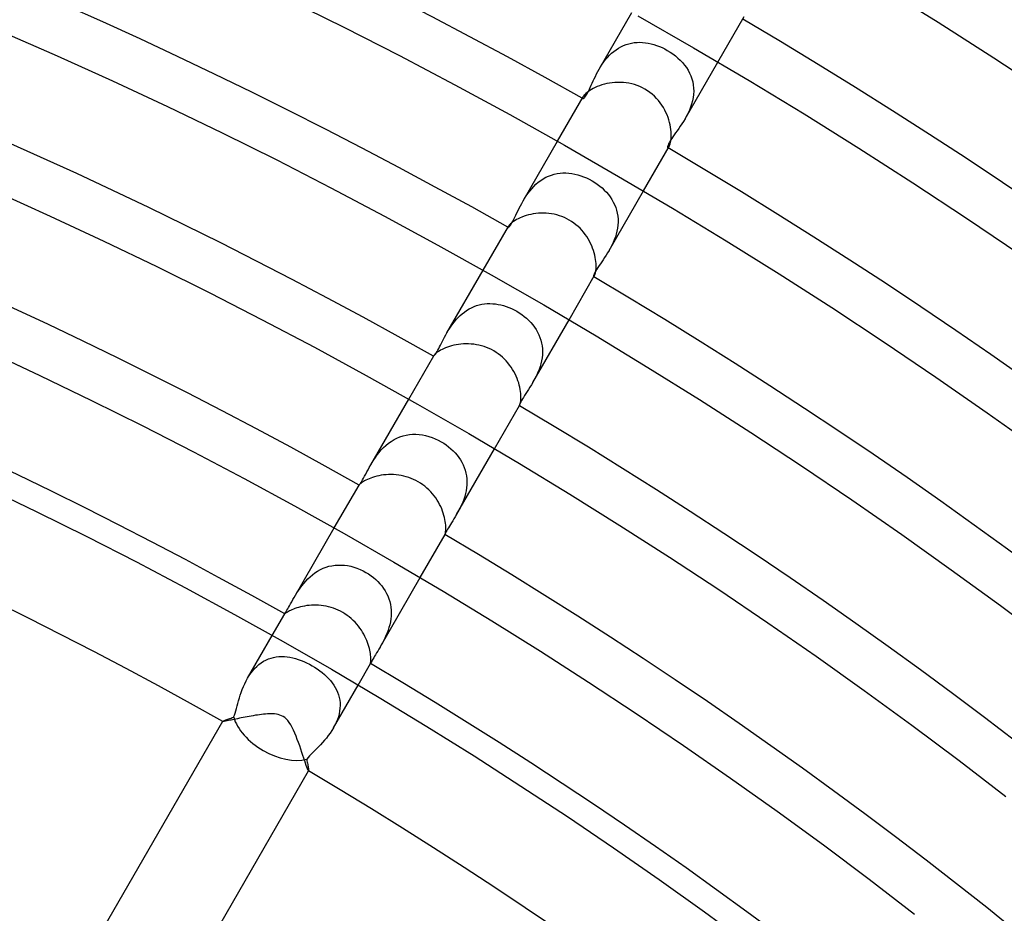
# Model space of a CAD drawing. Header units: millimetres. Extents: x -345 to 345, y -305 to 305.
# Tile 69 of 87: x 81 to 120, y 150 to 186. Entities that reach past the tile are written whole.
import ezdxf

# ---------------------------------------------------------------- set-up
doc = ezdxf.new("R2010")
doc.units = ezdxf.units.MM
doc.layers.add('HIDDEN', color=7, linetype='Continuous')
doc.layers.add('THICK', color=7, linetype='Continuous')

msp = doc.modelspace()

# ---------------------------------------------------------------- linework, layer by layer
at = {"layer": 'HIDDEN'}
for p, q in [((103.943, 184.035), (105.263, 186.321)), ((104.82, 184.937), (104.923, 184.985)), ((104.923, 184.985), (105.028, 185.026)), ((105.028, 185.026), (105.136, 185.059)), ((105.136, 185.059), (105.245, 185.084)), ((105.245, 185.084), (105.356, 185.102)), ((105.356, 185.102), (105.468, 185.112)), ((105.468, 185.112), (105.58, 185.115)), ((105.58, 185.115), (105.693, 185.11)), ((105.693, 185.11), (105.807, 185.099)), ((105.807, 185.099), (105.92, 185.081)), ((105.92, 185.081), (106.033, 185.057)), ((106.033, 185.057), (106.146, 185.027)), ((106.146, 185.027), (106.257, 184.991)), ((106.257, 184.991), (106.368, 184.949)), ((104.277, 184.506), (104.356, 184.592)), ((104.356, 184.592), (104.441, 184.672)), ((104.441, 184.672), (104.53, 184.748)), ((104.53, 184.748), (104.623, 184.818)), ((104.623, 184.818), (104.72, 184.881)), ((104.72, 184.881), (104.82, 184.937)), ((106.368, 184.949), (106.477, 184.902)), ((106.477, 184.902), (106.584, 184.849)), ((106.584, 184.849), (106.689, 184.791)), ((106.689, 184.791), (106.803, 184.722)), ((106.803, 184.722), (106.913, 184.647)), ((106.913, 184.647), (107.018, 184.567)), ((104.001, 184.132), (104.063, 184.228)), ((104.063, 184.228), (104.13, 184.323)), ((104.13, 184.323), (104.201, 184.416)), ((104.201, 184.416), (104.277, 184.506)), ((107.018, 184.567), (107.118, 184.482)), ((107.118, 184.482), (107.213, 184.392)), ((107.213, 184.392), (107.302, 184.297)), ((107.302, 184.297), (107.384, 184.198)), ((107.384, 184.198), (107.459, 184.095)), ((107.408, 182.036), (108.727, 184.321)), ((103.789, 183.743), (103.837, 183.839)), ((103.837, 183.839), (103.888, 183.937)), ((103.888, 183.937), (103.943, 184.035)), ((103.943, 184.035), (104.001, 184.132)), ((107.459, 184.095), (107.526, 183.988)), ((107.526, 183.988), (107.586, 183.877)), ((107.586, 183.877), (107.637, 183.762)), ((103.622, 183.381), (103.661, 183.467)), ((103.661, 183.467), (103.701, 183.556)), ((103.701, 183.556), (103.744, 183.649)), ((103.744, 183.649), (103.789, 183.743)), ((107.637, 183.762), (107.679, 183.644)), ((107.679, 183.644), (107.712, 183.522)), ((107.712, 183.522), (107.735, 183.397)), ((107.735, 183.397), (107.748, 183.271)), ((103.422, 182.982), (103.451, 183.031)), ((103.451, 183.031), (103.482, 183.088)), ((103.482, 183.088), (103.515, 183.152)), ((103.515, 183.152), (103.549, 183.222)), ((103.549, 183.222), (103.585, 183.299)), ((103.585, 183.299), (103.622, 183.381)), ((107.745, 183.014), (107.729, 182.884)), ((107.752, 183.143), (107.745, 183.014)), ((107.748, 183.271), (107.752, 183.143)), ((103.279, 182.869), (103.278, 182.858)), ((103.278, 182.858), (103.28, 182.85)), ((103.282, 182.883), (103.279, 182.869)), ((103.28, 182.85), (103.285, 182.845)), ((103.289, 182.9), (103.282, 182.883)), ((103.285, 182.845), (103.294, 182.844)), ((103.299, 182.919), (103.289, 182.9)), ((103.294, 182.844), (103.308, 182.849)), ((103.308, 182.849), (103.325, 182.86)), ((103.325, 182.86), (103.345, 182.879)), ((103.345, 182.879), (103.369, 182.905)), ((103.369, 182.905), (103.394, 182.94)), ((103.394, 182.94), (103.422, 182.982)), ((107.67, 182.628), (107.629, 182.503)), ((107.704, 182.755), (107.67, 182.628)), ((107.729, 182.884), (107.704, 182.755)), ((107.527, 182.261), (107.469, 182.146)), ((107.581, 182.38), (107.527, 182.261)), ((107.629, 182.503), (107.581, 182.38)), ((107.278, 181.826), (107.213, 181.728)), ((107.344, 181.928), (107.278, 181.826)), ((107.407, 182.035), (107.344, 181.928)), ((107.469, 182.146), (107.407, 182.035)), ((107.026, 181.464), (106.969, 181.384)), ((107.086, 181.547), (107.026, 181.464)), ((107.149, 181.635), (107.086, 181.547)), ((107.213, 181.728), (107.149, 181.635)), ((100.877, 178.724), (102.263, 181.125)), ((106.735, 181.016), (106.718, 180.975)), ((106.76, 181.064), (106.735, 181.016)), ((106.79, 181.118), (106.76, 181.064)), ((106.827, 181.177), (106.79, 181.118)), ((106.869, 181.241), (106.827, 181.177)), ((106.917, 181.31), (106.869, 181.241)), ((106.969, 181.384), (106.917, 181.31)), ((106.699, 180.913), (106.697, 180.892)), ((106.697, 180.892), (106.7, 180.877)), ((106.706, 180.941), (106.699, 180.913)), ((106.7, 180.877), (106.706, 180.87)), ((106.718, 180.975), (106.706, 180.941)), ((106.706, 180.87), (106.713, 180.868)), ((106.713, 180.868), (106.721, 180.87)), ((106.721, 180.87), (106.73, 180.876)), ((106.73, 180.876), (106.74, 180.887)), ((106.74, 180.887), (106.752, 180.901)), ((106.752, 180.901), (106.763, 180.919)), ((102.131, 179.798), (102.247, 179.823)), ((102.247, 179.823), (102.365, 179.84)), ((102.365, 179.84), (102.484, 179.848)), ((102.484, 179.848), (102.603, 179.849)), ((102.603, 179.849), (102.723, 179.841)), ((102.723, 179.841), (102.842, 179.826)), ((102.842, 179.826), (102.962, 179.804)), ((101.395, 179.392), (101.488, 179.472)), ((101.488, 179.472), (101.586, 179.546)), ((101.586, 179.546), (101.689, 179.612)), ((101.689, 179.612), (101.795, 179.672)), ((101.795, 179.672), (101.905, 179.722)), ((101.905, 179.722), (102.016, 179.764)), ((102.016, 179.764), (102.131, 179.798)), ((102.962, 179.804), (103.081, 179.775)), ((103.081, 179.775), (103.199, 179.739)), ((103.199, 179.739), (103.316, 179.696)), ((103.316, 179.696), (103.431, 179.648)), ((103.431, 179.648), (103.544, 179.593)), ((103.544, 179.593), (103.654, 179.533)), ((103.654, 179.533), (103.761, 179.468)), ((103.761, 179.468), (103.864, 179.397)), ((101.069, 179.023), (101.143, 179.12)), ((101.143, 179.12), (101.222, 179.215)), ((101.222, 179.215), (101.306, 179.306)), ((101.306, 179.306), (101.395, 179.392)), ((103.864, 179.397), (103.964, 179.322)), ((103.964, 179.322), (104.059, 179.242)), ((104.059, 179.242), (104.149, 179.158)), ((104.149, 179.158), (104.234, 179.07)), ((104.234, 179.07), (104.313, 178.977)), ((104.341, 176.725), (105.727, 179.125)), ((100.821, 178.623), (100.877, 178.725)), ((100.877, 178.725), (100.937, 178.825)), ((100.937, 178.825), (101.001, 178.924)), ((101.001, 178.924), (101.069, 179.023)), ((104.313, 178.977), (104.386, 178.881)), ((104.386, 178.881), (104.452, 178.781)), ((104.452, 178.781), (104.512, 178.677)), ((104.512, 178.677), (104.564, 178.57)), ((100.585, 178.15), (100.627, 178.238)), ((100.627, 178.238), (100.671, 178.33)), ((100.671, 178.33), (100.718, 178.425)), ((100.718, 178.425), (100.768, 178.523)), ((100.768, 178.523), (100.821, 178.623)), ((104.564, 178.57), (104.608, 178.46)), ((104.608, 178.46), (104.644, 178.346)), ((104.644, 178.346), (104.673, 178.23)), ((100.408, 177.808), (100.439, 177.862)), ((100.439, 177.862), (100.472, 177.923)), ((100.472, 177.923), (100.507, 177.992)), ((100.507, 177.992), (100.545, 178.068)), ((100.545, 178.068), (100.585, 178.15)), ((104.673, 178.23), (104.692, 178.111)), ((104.692, 178.111), (104.703, 177.992)), ((104.705, 177.871), (104.698, 177.749)), ((104.703, 177.992), (104.705, 177.871)), ((100.271, 177.668), (100.27, 177.662)), ((100.27, 177.662), (100.271, 177.657)), ((100.273, 177.675), (100.271, 177.668)), ((100.271, 177.657), (100.274, 177.655)), ((100.277, 177.684), (100.273, 177.675)), ((100.274, 177.655), (100.281, 177.655)), ((100.283, 177.695), (100.277, 177.684)), ((100.281, 177.655), (100.293, 177.661)), ((100.293, 177.661), (100.309, 177.675)), ((100.309, 177.675), (100.329, 177.696)), ((100.329, 177.696), (100.352, 177.724)), ((100.352, 177.724), (100.378, 177.762)), ((100.378, 177.762), (100.408, 177.808)), ((104.66, 177.505), (104.63, 177.385)), ((104.683, 177.626), (104.66, 177.505)), ((104.698, 177.749), (104.683, 177.626)), ((104.551, 177.152), (104.504, 177.039)), ((104.594, 177.268), (104.551, 177.152)), ((104.63, 177.385), (104.594, 177.268)), ((104.341, 176.724), (104.282, 176.625)), ((104.398, 176.826), (104.341, 176.724)), ((104.452, 176.931), (104.398, 176.826)), ((104.504, 177.039), (104.452, 176.931)), ((104.047, 176.267), (103.992, 176.187)), ((104.104, 176.351), (104.047, 176.267)), ((104.163, 176.439), (104.104, 176.351)), ((104.223, 176.53), (104.163, 176.439)), ((104.282, 176.625), (104.223, 176.53)), ((97.807, 173.406), (99.263, 175.929)), ((103.784, 175.862), (103.758, 175.814)), ((103.815, 175.916), (103.784, 175.862)), ((103.852, 175.976), (103.815, 175.916)), ((103.894, 176.041), (103.852, 175.976)), ((103.941, 176.111), (103.894, 176.041)), ((103.992, 176.187), (103.941, 176.111)), ((103.716, 175.709), (103.712, 175.688)), ((103.712, 175.688), (103.713, 175.674)), ((103.713, 175.674), (103.717, 175.667)), ((103.725, 175.737), (103.716, 175.709)), ((103.717, 175.667), (103.72, 175.666)), ((103.72, 175.666), (103.724, 175.667)), ((103.724, 175.667), (103.729, 175.671)), ((103.739, 175.772), (103.725, 175.737)), ((103.729, 175.671), (103.735, 175.677)), ((103.735, 175.677), (103.74, 175.684)), ((103.758, 175.814), (103.739, 175.772)), ((103.74, 175.684), (103.747, 175.695)), ((98.508, 174.243), (98.6, 174.307)), ((98.6, 174.307), (98.695, 174.365)), ((98.695, 174.365), (98.794, 174.417)), ((98.794, 174.417), (98.896, 174.462)), ((98.896, 174.462), (99, 174.5)), ((99, 174.5), (99.105, 174.531)), ((99.105, 174.531), (99.212, 174.554)), ((99.212, 174.554), (99.32, 174.571)), ((99.32, 174.571), (99.43, 174.58)), ((99.43, 174.58), (99.54, 174.583)), ((99.54, 174.583), (99.65, 174.579)), ((99.65, 174.579), (99.761, 174.568)), ((99.761, 174.568), (99.871, 174.551)), ((99.871, 174.551), (99.981, 174.528)), ((99.981, 174.528), (100.09, 174.499)), ((100.09, 174.499), (100.199, 174.465)), ((100.199, 174.465), (100.306, 174.425)), ((100.306, 174.425), (100.411, 174.379)), ((100.411, 174.379), (100.515, 174.329)), ((100.515, 174.329), (100.617, 174.273)), ((100.617, 174.273), (100.721, 174.209)), ((98.107, 173.851), (98.178, 173.936)), ((98.178, 173.936), (98.254, 174.018)), ((98.254, 174.018), (98.335, 174.098)), ((98.335, 174.098), (98.42, 174.173)), ((98.42, 174.173), (98.508, 174.243)), ((100.721, 174.209), (100.822, 174.141)), ((100.822, 174.141), (100.919, 174.067)), ((100.919, 174.067), (101.012, 173.989)), ((101.012, 173.989), (101.101, 173.906)), ((101.101, 173.906), (101.184, 173.82)), ((101.271, 171.406), (102.727, 173.929)), ((97.807, 173.406), (97.86, 173.496)), ((97.86, 173.496), (97.916, 173.585)), ((97.916, 173.585), (97.976, 173.675)), ((97.976, 173.675), (98.039, 173.764)), ((98.039, 173.764), (98.107, 173.851)), ((101.184, 173.82), (101.262, 173.729)), ((101.262, 173.729), (101.334, 173.634)), ((101.334, 173.634), (101.399, 173.535)), ((101.399, 173.535), (101.458, 173.433)), ((97.624, 173.066), (97.666, 173.148)), ((97.666, 173.148), (97.71, 173.232)), ((97.71, 173.232), (97.757, 173.318)), ((97.757, 173.318), (97.807, 173.406)), ((101.458, 173.433), (101.51, 173.327)), ((101.51, 173.327), (101.555, 173.219)), ((101.555, 173.219), (101.591, 173.107)), ((101.591, 173.107), (101.62, 172.992)), ((97.41, 172.654), (97.442, 172.711)), ((97.442, 172.711), (97.475, 172.773)), ((97.475, 172.773), (97.51, 172.84)), ((97.51, 172.84), (97.546, 172.911)), ((97.546, 172.911), (97.584, 172.987)), ((97.584, 172.987), (97.624, 173.066)), ((101.62, 172.992), (101.641, 172.875)), ((101.641, 172.875), (101.653, 172.757)), ((101.653, 172.757), (101.657, 172.638)), ((97.266, 172.467), (97.265, 172.465)), ((97.265, 172.465), (97.266, 172.463)), ((97.267, 172.47), (97.266, 172.467)), ((97.266, 172.463), (97.266, 172.462)), ((97.266, 172.462), (97.272, 172.463)), ((97.268, 172.473), (97.267, 172.47)), ((97.27, 172.477), (97.268, 172.473)), ((97.272, 172.463), (97.281, 172.47)), ((97.281, 172.47), (97.294, 172.483)), ((97.294, 172.483), (97.31, 172.502)), ((97.31, 172.502), (97.331, 172.529)), ((97.331, 172.529), (97.354, 172.563)), ((97.354, 172.563), (97.381, 172.604)), ((97.381, 172.604), (97.41, 172.654)), ((101.64, 172.396), (101.62, 172.276)), ((101.652, 172.517), (101.64, 172.396)), ((101.657, 172.638), (101.652, 172.517)), ((101.52, 171.927), (101.476, 171.816)), ((101.56, 172.042), (101.52, 171.927)), ((101.593, 172.158), (101.56, 172.042)), ((101.62, 172.276), (101.593, 172.158)), ((101.325, 171.503), (101.271, 171.406)), ((101.378, 171.603), (101.325, 171.503)), ((101.429, 171.708), (101.378, 171.603)), ((101.476, 171.816), (101.429, 171.708)), ((101.095, 171.12), (101.038, 171.034)), ((101.153, 171.212), (101.095, 171.12)), ((101.212, 171.307), (101.153, 171.212)), ((101.271, 171.406), (101.212, 171.307)), ((94.731, 168.079), (96.263, 170.732)), ((100.847, 170.736), (100.812, 170.677)), ((100.888, 170.801), (100.847, 170.736)), ((100.934, 170.873), (100.888, 170.801)), ((100.984, 170.951), (100.934, 170.873)), ((101.038, 171.034), (100.984, 170.951)), ((100.724, 170.487), (100.722, 170.472)), ((100.722, 170.472), (100.724, 170.466)), ((100.731, 170.509), (100.724, 170.487)), ((100.724, 170.466), (100.725, 170.466)), ((100.725, 170.466), (100.726, 170.467)), ((100.726, 170.467), (100.728, 170.468)), ((100.728, 170.468), (100.73, 170.47)), ((100.73, 170.47), (100.732, 170.473)), ((100.742, 170.54), (100.731, 170.509)), ((100.732, 170.473), (100.734, 170.477)), ((100.76, 170.578), (100.742, 170.54)), ((100.783, 170.624), (100.76, 170.578)), ((100.812, 170.677), (100.783, 170.624)), ((95.671, 169.098), (95.788, 169.158)), ((95.788, 169.158), (95.909, 169.208)), ((95.909, 169.208), (96.034, 169.25)), ((96.034, 169.25), (96.161, 169.281)), ((96.161, 169.281), (96.29, 169.302)), ((96.29, 169.302), (96.421, 169.313)), ((96.421, 169.313), (96.552, 169.314)), ((96.552, 169.314), (96.683, 169.306)), ((96.683, 169.306), (96.815, 169.289)), ((96.815, 169.289), (96.947, 169.263)), ((96.947, 169.263), (97.077, 169.228)), ((97.077, 169.228), (97.205, 169.186)), ((97.205, 169.186), (97.332, 169.135)), ((97.332, 169.135), (97.457, 169.077)), ((95.159, 168.683), (95.25, 168.777)), ((95.25, 168.777), (95.346, 168.867)), ((95.346, 168.867), (95.449, 168.952)), ((95.449, 168.952), (95.558, 169.029)), ((95.558, 169.029), (95.671, 169.098)), ((97.457, 169.077), (97.579, 169.011)), ((97.579, 169.011), (97.68, 168.949)), ((97.68, 168.949), (97.779, 168.882)), ((97.779, 168.882), (97.874, 168.81)), ((97.874, 168.81), (97.965, 168.733)), ((97.965, 168.733), (98.052, 168.652)), ((98.195, 166.079), (99.727, 168.732)), ((94.853, 168.279), (94.921, 168.381)), ((94.921, 168.381), (94.994, 168.483)), ((94.994, 168.483), (95.074, 168.584)), ((95.074, 168.584), (95.159, 168.683)), ((98.052, 168.652), (98.134, 168.567)), ((98.134, 168.567), (98.211, 168.477)), ((98.211, 168.477), (98.282, 168.383)), ((98.282, 168.383), (98.347, 168.286)), ((94.624, 167.886), (94.676, 167.981)), ((94.676, 167.981), (94.731, 168.079)), ((94.731, 168.079), (94.79, 168.178)), ((94.79, 168.178), (94.853, 168.279)), ((98.347, 168.286), (98.405, 168.185)), ((98.405, 168.185), (98.457, 168.08)), ((98.457, 168.08), (98.502, 167.972)), ((98.502, 167.972), (98.539, 167.861)), ((94.407, 167.483), (94.445, 167.551)), ((94.445, 167.551), (94.486, 167.626)), ((94.486, 167.626), (94.529, 167.707)), ((94.529, 167.707), (94.575, 167.794)), ((94.575, 167.794), (94.624, 167.886)), ((98.539, 167.861), (98.568, 167.748)), ((98.568, 167.748), (98.589, 167.632)), ((98.589, 167.632), (98.603, 167.515)), ((98.603, 167.515), (98.608, 167.395)), ((94.263, 167.268), (94.267, 167.271)), ((94.263, 167.269), (94.263, 167.269)), ((94.263, 167.269), (94.263, 167.268)), ((94.263, 167.268), (94.263, 167.268)), ((94.263, 167.268), (94.263, 167.268)), ((94.263, 167.268), (94.263, 167.268)), ((94.263, 167.268), (94.263, 167.268)), ((94.267, 167.271), (94.278, 167.284)), ((94.278, 167.284), (94.295, 167.305)), ((94.295, 167.305), (94.317, 167.335)), ((94.317, 167.335), (94.343, 167.375)), ((94.343, 167.375), (94.373, 167.424)), ((94.373, 167.424), (94.407, 167.483)), ((98.594, 167.156), (98.576, 167.038)), ((98.605, 167.276), (98.594, 167.156)), ((98.608, 167.395), (98.605, 167.276)), ((98.52, 166.803), (98.483, 166.689)), ((98.551, 166.92), (98.52, 166.803)), ((98.576, 167.038), (98.551, 166.92)), ((98.349, 166.367), (98.298, 166.267)), ((98.397, 166.471), (98.349, 166.367)), ((98.442, 166.579), (98.397, 166.471)), ((98.483, 166.689), (98.442, 166.579)), ((98.141, 165.987), (98.089, 165.901)), ((98.195, 166.078), (98.141, 165.987)), ((98.247, 166.17), (98.195, 166.078)), ((98.298, 166.267), (98.247, 166.17)), ((91.646, 162.736), (93.263, 165.536)), ((97.865, 165.542), (97.832, 165.486)), ((97.903, 165.603), (97.865, 165.542)), ((97.944, 165.67), (97.903, 165.603)), ((97.989, 165.742), (97.944, 165.67)), ((98.038, 165.819), (97.989, 165.742)), ((98.089, 165.901), (98.038, 165.819)), ((97.73, 165.282), (97.727, 165.272)), ((97.727, 165.272), (97.727, 165.268)), ((97.727, 165.268), (97.727, 165.269)), ((97.727, 165.269), (97.727, 165.269)), ((97.727, 165.268), (97.727, 165.268)), ((97.727, 165.268), (97.727, 165.268)), ((97.727, 165.268), (97.727, 165.268)), ((97.727, 165.268), (97.727, 165.268)), ((97.737, 165.3), (97.73, 165.282)), ((97.747, 165.323), (97.737, 165.3)), ((97.761, 165.354), (97.747, 165.323)), ((97.78, 165.391), (97.761, 165.354)), ((97.803, 165.435), (97.78, 165.391)), ((97.832, 165.486), (97.803, 165.435)), ((92.814, 163.911), (92.93, 163.955)), ((92.93, 163.955), (93.049, 163.991)), ((93.049, 163.991), (93.17, 164.017)), ((93.17, 164.017), (93.293, 164.035)), ((93.293, 164.035), (93.417, 164.044)), ((93.417, 164.044), (93.543, 164.044)), ((93.543, 164.044), (93.67, 164.035)), ((93.67, 164.035), (93.797, 164.018)), ((93.797, 164.018), (93.925, 163.992)), ((93.925, 163.992), (94.053, 163.958)), ((94.053, 163.958), (94.179, 163.916)), ((92.197, 163.486), (92.288, 163.573)), ((92.288, 163.573), (92.384, 163.654)), ((92.384, 163.654), (92.484, 163.729)), ((92.484, 163.729), (92.59, 163.797)), ((92.59, 163.797), (92.701, 163.859)), ((92.701, 163.859), (92.814, 163.911)), ((94.179, 163.916), (94.302, 163.867)), ((94.302, 163.867), (94.423, 163.81)), ((94.423, 163.81), (94.539, 163.747)), ((94.539, 163.747), (94.644, 163.683)), ((94.644, 163.683), (94.745, 163.614)), ((94.745, 163.614), (94.841, 163.54)), ((91.884, 163.112), (91.954, 163.207)), ((91.954, 163.207), (92.029, 163.302)), ((92.029, 163.302), (92.11, 163.395)), ((92.11, 163.395), (92.197, 163.486)), ((94.841, 163.54), (94.933, 163.462)), ((94.933, 163.462), (95.02, 163.378)), ((95.02, 163.378), (95.102, 163.291)), ((95.102, 163.291), (95.178, 163.199)), ((95.11, 160.736), (96.727, 163.536)), ((95.178, 163.199), (95.248, 163.103)), ((91.647, 162.738), (91.701, 162.829)), ((91.701, 162.829), (91.758, 162.922)), ((91.758, 162.922), (91.819, 163.017)), ((91.819, 163.017), (91.884, 163.112)), ((95.248, 163.103), (95.312, 163.004)), ((95.312, 163.004), (95.369, 162.901)), ((95.369, 162.901), (95.419, 162.795)), ((95.419, 162.795), (95.462, 162.685)), ((91.422, 162.333), (91.461, 162.403)), ((91.461, 162.403), (91.503, 162.479)), ((91.503, 162.479), (91.548, 162.561)), ((91.548, 162.561), (91.596, 162.648)), ((91.596, 162.648), (91.647, 162.738)), ((95.462, 162.685), (95.497, 162.573)), ((95.497, 162.573), (95.524, 162.458)), ((95.524, 162.458), (95.543, 162.342)), ((91.263, 162.071), (91.265, 162.076)), ((91.263, 162.072), (91.264, 162.073)), ((91.263, 162.071), (91.263, 162.072)), ((91.263, 162.072), (91.263, 162.072)), ((91.263, 162.071), (91.263, 162.071)), ((91.264, 162.074), (91.265, 162.076)), ((91.264, 162.073), (91.264, 162.074)), ((91.265, 162.076), (91.272, 162.087)), ((91.272, 162.087), (91.286, 162.107)), ((91.286, 162.107), (91.305, 162.136)), ((91.305, 162.136), (91.328, 162.173)), ((91.328, 162.173), (91.355, 162.218)), ((91.355, 162.218), (91.387, 162.272)), ((91.387, 162.272), (91.422, 162.333)), ((95.553, 161.987), (95.541, 161.869)), ((95.543, 162.342), (95.554, 162.225)), ((95.558, 162.107), (95.553, 161.987)), ((95.554, 162.225), (95.558, 162.107)), ((95.497, 161.636), (95.467, 161.523)), ((95.523, 161.752), (95.497, 161.636)), ((95.541, 161.869), (95.523, 161.752)), ((89.768, 159.483), (90.763, 161.205)), ((95.348, 161.201), (95.303, 161.1)), ((95.391, 161.304), (95.348, 161.201)), ((95.431, 161.412), (95.391, 161.304)), ((95.467, 161.523), (95.431, 161.412)), ((95.16, 160.823), (95.111, 160.738)), ((95.208, 160.912), (95.16, 160.823)), ((95.256, 161.004), (95.208, 160.912)), ((95.303, 161.1), (95.256, 161.004)), ((94.927, 160.429), (94.888, 160.364)), ((94.97, 160.5), (94.927, 160.429)), ((95.015, 160.575), (94.97, 160.5)), ((95.063, 160.654), (95.015, 160.575)), ((95.111, 160.738), (95.063, 160.654)), ((90.137, 159.956), (90.225, 160.033)), ((90.225, 160.033), (90.317, 160.101)), ((90.317, 160.101), (90.412, 160.161)), ((90.412, 160.161), (90.51, 160.213)), ((90.51, 160.213), (90.611, 160.257)), ((90.611, 160.257), (90.714, 160.293)), ((90.714, 160.293), (90.819, 160.32)), ((90.819, 160.32), (90.926, 160.339)), ((90.926, 160.339), (91.034, 160.351)), ((91.034, 160.351), (91.143, 160.355)), ((91.143, 160.355), (91.253, 160.352)), ((91.253, 160.352), (91.364, 160.342)), ((91.364, 160.342), (91.475, 160.325)), ((91.475, 160.325), (91.587, 160.301)), ((91.587, 160.301), (91.699, 160.272)), ((91.699, 160.272), (91.812, 160.237)), ((91.812, 160.237), (91.924, 160.196)), ((91.924, 160.196), (92.036, 160.15)), ((92.036, 160.15), (92.148, 160.099)), ((92.148, 160.099), (92.258, 160.043)), ((92.258, 160.043), (92.366, 159.983)), ((92.366, 159.983), (92.472, 159.919)), ((94.727, 160.072), (94.726, 160.072)), ((94.726, 160.072), (94.726, 160.072)), ((94.727, 160.072), (94.729, 160.076)), ((94.728, 160.073), (94.727, 160.072)), ((94.727, 160.072), (94.727, 160.072)), ((94.729, 160.075), (94.728, 160.074)), ((94.728, 160.074), (94.728, 160.073)), ((94.735, 160.087), (94.729, 160.075)), ((94.744, 160.105), (94.735, 160.087)), ((94.757, 160.131), (94.744, 160.105)), ((94.775, 160.165), (94.757, 160.131)), ((94.796, 160.205), (94.775, 160.165)), ((94.823, 160.252), (94.796, 160.205)), ((94.853, 160.305), (94.823, 160.252)), ((94.888, 160.364), (94.853, 160.305)), ((89.768, 159.482), (89.832, 159.587)), ((89.832, 159.587), (89.901, 159.688)), ((89.901, 159.688), (89.974, 159.783)), ((89.974, 159.783), (90.053, 159.873)), ((90.053, 159.873), (90.137, 159.956)), ((92.472, 159.919), (92.576, 159.852)), ((92.576, 159.852), (92.675, 159.781)), ((92.675, 159.781), (92.771, 159.707)), ((92.771, 159.707), (92.863, 159.63)), ((92.863, 159.63), (92.949, 159.551)), ((89.601, 159.142), (89.651, 159.257)), ((89.651, 159.257), (89.707, 159.371)), ((89.707, 159.371), (89.768, 159.482)), ((92.949, 159.551), (93.031, 159.468)), ((93.031, 159.468), (93.107, 159.383)), ((93.107, 159.383), (93.178, 159.295)), ((93.178, 159.295), (93.242, 159.204)), ((93.232, 157.483), (94.227, 159.205)), ((93.242, 159.204), (93.3, 159.11)), ((89.439, 158.683), (89.474, 158.796)), ((89.474, 158.796), (89.513, 158.91)), ((89.513, 158.91), (89.555, 159.026)), ((89.555, 159.026), (89.601, 159.142)), ((93.3, 159.11), (93.351, 159.013)), ((93.351, 159.013), (93.395, 158.914)), ((93.395, 158.914), (93.432, 158.812)), ((93.432, 158.812), (93.461, 158.707)), ((89.348, 158.362), (89.377, 158.465)), ((89.377, 158.465), (89.407, 158.573)), ((89.407, 158.573), (89.439, 158.683)), ((93.461, 158.707), (93.482, 158.6)), ((93.482, 158.6), (93.494, 158.49)), ((93.494, 158.49), (93.498, 158.379)), ((89.206, 157.911), (89.237, 157.991)), ((89.237, 157.991), (89.266, 158.077)), ((89.266, 158.077), (89.294, 158.168)), ((89.294, 158.168), (89.321, 158.263)), ((89.321, 158.263), (89.348, 158.362)), ((93.458, 158.039), (93.427, 157.924)), ((93.48, 158.153), (93.458, 158.039)), ((93.493, 158.266), (93.48, 158.153)), ((93.498, 158.379), (93.493, 158.266)), ((88.764, 157.743), (88.762, 157.741)), ((88.763, 157.742), (88.764, 157.743)), ((88.763, 157.741), (88.763, 157.742)), ((88.763, 157.742), (88.763, 157.742)), ((88.764, 157.741), (88.763, 157.741)), ((88.764, 157.743), (88.768, 157.747)), ((88.764, 157.74), (88.764, 157.741)), ((88.765, 157.74), (88.764, 157.74)), ((88.768, 157.747), (88.777, 157.753)), ((88.777, 157.753), (88.791, 157.76)), ((88.791, 157.76), (88.81, 157.768)), ((88.81, 157.768), (88.833, 157.778)), ((88.833, 157.778), (88.86, 157.788)), ((88.86, 157.788), (88.891, 157.8)), ((88.891, 157.8), (88.927, 157.813)), ((88.927, 157.813), (88.965, 157.827)), ((88.965, 157.827), (89.008, 157.842)), ((89.008, 157.842), (89.053, 157.858)), ((89.053, 157.858), (89.101, 157.875)), ((89.101, 157.875), (89.153, 157.892)), ((89.153, 157.892), (89.207, 157.911)), ((93.342, 157.699), (93.29, 157.589)), ((93.388, 157.81), (93.342, 157.699)), ((93.427, 157.924), (93.388, 157.81)), ((93.094, 157.268), (93.02, 157.167)), ((93.165, 157.372), (93.094, 157.268)), ((93.231, 157.481), (93.165, 157.372)), ((93.29, 157.589), (93.231, 157.481)), ((92.705, 156.799), (92.626, 156.716)), ((92.785, 156.885), (92.705, 156.799)), ((92.864, 156.976), (92.785, 156.885)), ((92.943, 157.069), (92.864, 156.976)), ((93.02, 157.167), (92.943, 157.069)), ((92.333, 156.417), (92.268, 156.347)), ((92.402, 156.488), (92.333, 156.417)), ((92.473, 156.561), (92.402, 156.488)), ((92.548, 156.637), (92.473, 156.561)), ((92.626, 156.716), (92.548, 156.637)), ((92.207, 156.278), (92.151, 156.21)), ((92.151, 156.21), (92.162, 156.155)), ((92.162, 156.155), (92.173, 156.101)), ((92.173, 156.101), (92.182, 156.051)), ((92.182, 156.051), (92.191, 156.004)), ((92.191, 156.004), (92.199, 155.96)), ((92.268, 156.347), (92.207, 156.278)), ((92.199, 155.96), (92.207, 155.919)), ((92.207, 155.919), (92.213, 155.882)), ((92.213, 155.882), (92.219, 155.849)), ((92.219, 155.849), (92.223, 155.82)), ((92.223, 155.82), (92.226, 155.796)), ((92.225, 155.742), (92.224, 155.742)), ((92.226, 155.742), (92.225, 155.742)), ((92.226, 155.796), (92.228, 155.776)), ((92.227, 155.742), (92.226, 155.742)), ((92.226, 155.742), (92.226, 155.742)), ((92.227, 155.741), (92.228, 155.743)), ((92.228, 155.743), (92.227, 155.743)), ((92.227, 155.743), (92.227, 155.742)), ((92.228, 155.776), (92.229, 155.76)), ((92.229, 155.749), (92.228, 155.743)), ((92.229, 155.76), (92.229, 155.749))]:
    msp.add_line(p, q, dxfattribs=at)
for start, end in [(60.53895, 60.54571), (59.45434, 59.46104)]:
    msp.add_arc((0, 0), 210, start, end, dxfattribs=at)
for start_param, end_param in [(-2.587025, -1.570796), (-1.570796, -0.554567)]:
    msp.add_ellipse((90.996, 157.609), major_axis=(1.732, -1), ratio=0.601251, start_param=start_param, end_param=end_param, dxfattribs=at)
at = {"layer": 'THICK'}
for p, q in [((115.348, 187.336), (117.611, 185.924)), ((91.383, 186.851), (93.642, 185.729)), ((105.498, 186.189), (107.748, 184.895)), ((108.727, 184.321), (109.783, 186.15)), ((117.611, 185.924), (119.858, 184.483)), ((79.841, 185.551), (82.086, 184.569)), ((93.642, 185.729), (95.888, 184.579)), ((107.748, 184.895), (109.983, 183.575)), ((82.086, 184.569), (84.319, 183.56)), ((95.888, 184.579), (98.12, 183.402)), ((119.858, 184.483), (122.087, 183.016)), ((84.319, 183.56), (86.539, 182.524)), ((98.12, 183.402), (100.337, 182.199)), ((104.053, 183.397), (103.958, 183.365)), ((104.153, 183.425), (104.053, 183.397)), ((104.255, 183.449), (104.153, 183.425)), ((104.361, 183.469), (104.255, 183.449)), ((104.469, 183.484), (104.361, 183.469)), ((104.579, 183.494), (104.469, 183.484)), ((104.691, 183.499), (104.579, 183.494)), ((104.804, 183.499), (104.691, 183.499)), ((104.917, 183.493), (104.804, 183.499)), ((105.03, 183.481), (104.917, 183.493)), ((105.143, 183.463), (105.03, 183.481)), ((105.255, 183.439), (105.143, 183.463)), ((105.365, 183.409), (105.255, 183.439)), ((105.474, 183.372), (105.365, 183.409)), ((109.983, 183.575), (112.202, 182.227)), ((103.373, 183.014), (103.342, 182.979)), ((103.41, 183.051), (103.373, 183.014)), ((103.455, 183.09), (103.41, 183.051)), ((103.507, 183.131), (103.455, 183.09)), ((103.566, 183.172), (103.507, 183.131)), ((103.632, 183.214), (103.566, 183.172)), ((103.705, 183.254), (103.632, 183.214)), ((103.783, 183.293), (103.705, 183.254)), ((103.868, 183.33), (103.783, 183.293)), ((103.958, 183.365), (103.868, 183.33)), ((105.581, 183.33), (105.474, 183.372)), ((105.685, 183.281), (105.581, 183.33)), ((105.786, 183.227), (105.685, 183.281)), ((105.889, 183.164), (105.786, 183.227)), ((105.987, 183.094), (105.889, 183.164)), ((106.081, 183.019), (105.987, 183.094)), ((106.17, 182.938), (106.081, 183.019)), ((102.263, 181.125), (103.299, 182.919)), ((103.317, 182.948), (103.299, 182.919)), ((103.342, 182.979), (103.317, 182.948)), ((106.253, 182.853), (106.17, 182.938)), ((106.331, 182.765), (106.253, 182.853)), ((106.403, 182.673), (106.331, 182.765)), ((106.47, 182.579), (106.403, 182.673)), ((86.539, 182.524), (88.747, 181.461)), ((106.53, 182.483), (106.47, 182.579)), ((106.585, 182.385), (106.53, 182.483)), ((106.635, 182.287), (106.585, 182.385)), ((106.679, 182.187), (106.635, 182.287)), ((112.202, 182.227), (114.404, 180.853)), ((100.337, 182.199), (102.54, 180.968)), ((106.718, 182.087), (106.679, 182.187)), ((106.752, 181.988), (106.718, 182.087)), ((106.781, 181.889), (106.752, 181.988)), ((106.804, 181.79), (106.781, 181.889)), ((88.747, 181.461), (90.941, 180.371)), ((106.823, 181.694), (106.804, 181.79)), ((106.837, 181.6), (106.823, 181.694)), ((106.846, 181.511), (106.837, 181.6)), ((106.851, 181.425), (106.846, 181.511)), ((106.851, 181.344), (106.851, 181.425)), ((106.793, 180.985), (106.808, 181.028)), ((106.808, 181.028), (106.821, 181.078)), ((106.821, 181.078), (106.833, 181.135)), ((106.833, 181.135), (106.842, 181.198)), ((106.842, 181.198), (106.848, 181.268)), ((106.848, 181.268), (106.851, 181.344)), ((102.54, 180.968), (104.727, 179.711)), ((105.727, 179.125), (106.763, 180.92)), ((106.763, 180.919), (106.778, 180.949)), ((106.778, 180.949), (106.793, 180.985)), ((114.404, 180.853), (116.589, 179.452)), ((90.941, 180.371), (93.122, 179.255)), ((104.727, 179.711), (106.9, 178.428)), ((116.589, 179.452), (118.757, 178.025)), ((79.648, 179.087), (81.814, 178.108)), ((93.122, 179.255), (95.29, 178.112)), ((106.9, 178.428), (109.056, 177.118)), ((81.814, 178.108), (83.969, 177.102)), ((95.29, 178.112), (97.443, 176.943)), ((100.446, 177.861), (100.404, 177.827)), ((100.495, 177.896), (100.446, 177.861)), ((100.55, 177.932), (100.495, 177.896)), ((100.611, 177.968), (100.55, 177.932)), ((100.678, 178.003), (100.611, 177.968)), ((100.751, 178.038), (100.678, 178.003)), ((100.829, 178.071), (100.751, 178.038)), ((100.913, 178.102), (100.829, 178.071)), ((101.001, 178.13), (100.913, 178.102)), ((101.093, 178.156), (101.001, 178.13)), ((101.189, 178.178), (101.093, 178.156)), ((101.287, 178.196), (101.189, 178.178)), ((101.388, 178.211), (101.287, 178.196)), ((101.492, 178.221), (101.388, 178.211)), ((101.596, 178.227), (101.492, 178.221)), ((101.702, 178.228), (101.596, 178.227)), ((101.809, 178.224), (101.702, 178.228)), ((101.916, 178.215), (101.809, 178.224)), ((102.023, 178.201), (101.916, 178.215)), ((102.13, 178.181), (102.023, 178.201)), ((102.236, 178.156), (102.13, 178.181)), ((102.34, 178.126), (102.236, 178.156)), ((102.443, 178.09), (102.34, 178.126)), ((102.544, 178.048), (102.443, 178.09)), ((102.643, 178.001), (102.544, 178.048)), ((102.739, 177.949), (102.643, 178.001)), ((102.832, 177.892), (102.739, 177.949)), ((102.922, 177.83), (102.832, 177.892)), ((118.757, 178.025), (120.908, 176.571)), ((99.263, 175.929), (100.283, 177.695)), ((100.296, 177.715), (100.283, 177.695)), ((100.314, 177.739), (100.296, 177.715)), ((100.338, 177.766), (100.314, 177.739)), ((100.368, 177.795), (100.338, 177.766)), ((100.404, 177.827), (100.368, 177.795)), ((103.008, 177.763), (102.922, 177.83)), ((103.091, 177.692), (103.008, 177.763)), ((103.17, 177.617), (103.091, 177.692)), ((103.244, 177.538), (103.17, 177.617)), ((103.314, 177.455), (103.244, 177.538)), ((103.38, 177.37), (103.314, 177.455)), ((83.969, 177.102), (86.111, 176.071)), ((103.441, 177.282), (103.38, 177.37)), ((103.498, 177.191), (103.441, 177.282)), ((103.55, 177.099), (103.498, 177.191)), ((103.598, 177.006), (103.55, 177.099)), ((109.056, 177.118), (111.196, 175.782)), ((97.443, 176.943), (99.582, 175.748)), ((103.641, 176.912), (103.598, 177.006)), ((103.679, 176.817), (103.641, 176.912)), ((103.712, 176.722), (103.679, 176.817)), ((103.741, 176.628), (103.712, 176.722)), ((103.765, 176.535), (103.741, 176.628)), ((103.784, 176.445), (103.765, 176.535)), ((103.799, 176.358), (103.784, 176.445)), ((103.809, 176.273), (103.799, 176.358)), ((103.816, 176.193), (103.809, 176.273)), ((86.111, 176.071), (88.24, 175.013)), ((103.791, 175.82), (103.801, 175.867)), ((103.801, 175.867), (103.809, 175.92)), ((103.809, 175.92), (103.815, 175.98)), ((103.815, 175.98), (103.818, 176.045)), ((103.819, 176.116), (103.816, 176.193)), ((103.818, 176.045), (103.819, 176.116)), ((99.582, 175.748), (101.706, 174.527)), ((102.727, 173.929), (103.747, 175.695)), ((103.747, 175.695), (103.758, 175.716)), ((103.758, 175.716), (103.769, 175.744)), ((103.769, 175.744), (103.781, 175.779)), ((103.781, 175.779), (103.791, 175.82)), ((111.196, 175.782), (113.32, 174.421)), ((88.24, 175.013), (90.356, 173.93)), ((101.706, 174.527), (103.816, 173.281)), ((113.32, 174.421), (115.427, 173.033)), ((90.356, 173.93), (92.459, 172.822)), ((103.816, 173.281), (105.91, 172.009)), ((92.459, 172.822), (94.549, 171.687)), ((97.546, 172.699), (97.492, 172.667)), ((97.607, 172.731), (97.546, 172.699)), ((97.673, 172.763), (97.607, 172.731)), ((97.745, 172.794), (97.673, 172.763)), ((97.822, 172.824), (97.745, 172.794)), ((97.904, 172.852), (97.822, 172.824)), ((97.991, 172.877), (97.904, 172.852)), ((98.081, 172.9), (97.991, 172.877)), ((98.175, 172.919), (98.081, 172.9)), ((98.271, 172.935), (98.175, 172.919)), ((98.371, 172.947), (98.271, 172.935)), ((98.472, 172.955), (98.371, 172.947)), ((98.575, 172.958), (98.472, 172.955)), ((98.679, 172.957), (98.575, 172.958)), ((98.783, 172.952), (98.679, 172.957)), ((98.888, 172.941), (98.783, 172.952)), ((98.993, 172.925), (98.888, 172.941)), ((99.097, 172.905), (98.993, 172.925)), ((99.201, 172.879), (99.097, 172.905)), ((99.303, 172.848), (99.201, 172.879)), ((99.404, 172.812), (99.303, 172.848)), ((99.503, 172.771), (99.404, 172.812)), ((99.599, 172.725), (99.503, 172.771)), ((99.693, 172.674), (99.599, 172.725)), ((115.427, 173.033), (117.518, 171.62)), ((79.31, 172.656), (81.398, 171.681)), ((96.263, 170.732), (97.27, 172.477)), ((97.279, 172.49), (97.27, 172.477)), ((97.293, 172.507), (97.279, 172.49)), ((97.311, 172.527), (97.293, 172.507)), ((97.336, 172.551), (97.311, 172.527)), ((97.366, 172.577), (97.336, 172.551)), ((97.401, 172.605), (97.366, 172.577)), ((97.443, 172.635), (97.401, 172.605)), ((97.492, 172.667), (97.443, 172.635)), ((99.786, 172.617), (99.693, 172.674)), ((99.875, 172.556), (99.786, 172.617)), ((99.961, 172.49), (99.875, 172.556)), ((100.043, 172.42), (99.961, 172.49)), ((100.121, 172.346), (100.043, 172.42)), ((100.195, 172.269), (100.121, 172.346)), ((100.265, 172.188), (100.195, 172.269)), ((100.331, 172.105), (100.265, 172.188)), ((100.393, 172.019), (100.331, 172.105)), ((100.45, 171.93), (100.393, 172.019)), ((100.503, 171.841), (100.45, 171.93)), ((105.91, 172.009), (107.989, 170.712)), ((81.398, 171.681), (83.475, 170.681)), ((94.549, 171.687), (96.624, 170.528)), ((100.551, 171.75), (100.503, 171.841)), ((100.594, 171.658), (100.551, 171.75)), ((100.633, 171.566), (100.594, 171.658)), ((100.668, 171.474), (100.633, 171.566)), ((117.518, 171.62), (119.591, 170.182)), ((100.697, 171.383), (100.668, 171.474)), ((100.723, 171.294), (100.697, 171.383)), ((100.743, 171.207), (100.723, 171.294)), ((100.76, 171.123), (100.743, 171.207)), ((100.773, 171.042), (100.76, 171.123)), ((100.781, 170.964), (100.773, 171.042)), ((100.78, 170.653), (100.785, 170.704)), ((100.787, 170.891), (100.781, 170.964)), ((100.785, 170.704), (100.788, 170.761)), ((100.789, 170.823), (100.787, 170.891)), ((100.788, 170.761), (100.789, 170.823)), ((107.989, 170.712), (110.051, 169.389)), ((83.475, 170.681), (85.539, 169.656)), ((96.624, 170.528), (98.686, 169.343)), ((99.727, 168.732), (100.734, 170.477)), ((100.734, 170.477), (100.741, 170.491)), ((100.741, 170.491), (100.749, 170.511)), ((100.749, 170.511), (100.757, 170.537)), ((100.757, 170.537), (100.765, 170.569)), ((100.765, 170.569), (100.773, 170.608)), ((100.773, 170.608), (100.78, 170.653)), ((119.591, 170.182), (121.646, 168.719)), ((85.539, 169.656), (87.59, 168.606)), ((98.686, 169.343), (100.732, 168.134)), ((110.051, 169.389), (112.098, 168.042)), ((87.59, 168.606), (89.629, 167.531)), ((100.732, 168.134), (102.764, 166.9)), ((112.098, 168.042), (114.128, 166.67)), ((89.629, 167.531), (91.654, 166.432)), ((94.663, 167.521), (94.598, 167.493)), ((94.734, 167.549), (94.663, 167.521)), ((94.81, 167.576), (94.734, 167.549)), ((94.891, 167.601), (94.81, 167.576)), ((94.976, 167.624), (94.891, 167.601)), ((95.065, 167.644), (94.976, 167.624)), ((95.157, 167.661), (95.065, 167.644)), ((95.253, 167.674), (95.157, 167.661)), ((95.351, 167.684), (95.253, 167.674)), ((95.451, 167.689), (95.351, 167.684)), ((95.552, 167.691), (95.451, 167.689)), ((95.654, 167.688), (95.552, 167.691)), ((95.756, 167.681), (95.654, 167.688)), ((95.86, 167.669), (95.756, 167.681)), ((95.963, 167.652), (95.86, 167.669)), ((96.065, 167.63), (95.963, 167.652)), ((96.166, 167.604), (96.065, 167.63)), ((96.267, 167.573), (96.166, 167.604)), ((96.365, 167.537), (96.267, 167.573)), ((96.462, 167.496), (96.365, 167.537)), ((79.256, 167.163), (81.278, 166.189)), ((93.263, 165.536), (94.263, 167.269)), ((94.267, 167.274), (94.263, 167.269)), ((94.276, 167.283), (94.267, 167.274)), ((94.289, 167.297), (94.276, 167.283)), ((94.307, 167.313), (94.289, 167.297)), ((94.331, 167.333), (94.307, 167.313)), ((94.36, 167.355), (94.331, 167.333)), ((94.396, 167.38), (94.36, 167.355)), ((94.437, 167.407), (94.396, 167.38)), ((94.485, 167.435), (94.437, 167.407)), ((94.538, 167.464), (94.485, 167.435)), ((94.598, 167.493), (94.538, 167.464)), ((96.557, 167.45), (96.462, 167.496)), ((96.648, 167.4), (96.557, 167.45)), ((96.741, 167.343), (96.648, 167.4)), ((96.831, 167.282), (96.741, 167.343)), ((96.917, 167.216), (96.831, 167.282)), ((96.999, 167.146), (96.917, 167.216)), ((97.078, 167.073), (96.999, 167.146)), ((97.152, 166.996), (97.078, 167.073)), ((97.223, 166.917), (97.152, 166.996)), ((97.289, 166.834), (97.223, 166.917)), ((97.351, 166.749), (97.289, 166.834)), ((97.408, 166.662), (97.351, 166.749)), ((102.764, 166.9), (104.781, 165.641)), ((91.654, 166.432), (93.666, 165.308)), ((97.461, 166.574), (97.408, 166.662)), ((97.509, 166.485), (97.461, 166.574)), ((97.553, 166.396), (97.509, 166.485)), ((97.593, 166.306), (97.553, 166.396)), ((114.128, 166.67), (116.141, 165.273)), ((81.278, 166.189), (83.288, 165.191)), ((97.628, 166.217), (97.593, 166.306)), ((97.659, 166.128), (97.628, 166.217)), ((97.685, 166.041), (97.659, 166.128)), ((97.707, 165.957), (97.685, 166.041)), ((97.724, 165.876), (97.707, 165.957)), ((97.738, 165.799), (97.724, 165.876)), ((97.748, 165.725), (97.738, 165.799)), ((97.755, 165.655), (97.748, 165.725)), ((97.759, 165.591), (97.755, 165.655)), ((97.76, 165.532), (97.759, 165.591)), ((97.76, 165.479), (97.76, 165.532)), ((104.781, 165.641), (106.782, 164.358)), ((83.288, 165.191), (85.285, 164.169)), ((93.666, 165.308), (95.665, 164.159)), ((96.727, 163.536), (97.727, 165.269)), ((97.727, 165.269), (97.73, 165.275)), ((97.73, 165.275), (97.734, 165.286)), ((97.734, 165.286), (97.738, 165.303)), ((97.738, 165.303), (97.743, 165.326)), ((97.743, 165.326), (97.748, 165.355)), ((97.748, 165.355), (97.753, 165.391)), ((97.753, 165.391), (97.757, 165.432)), ((97.757, 165.432), (97.76, 165.479)), ((116.141, 165.273), (118.137, 163.852)), ((106.782, 164.358), (108.768, 163.051)), ((85.285, 164.169), (87.27, 163.122)), ((95.665, 164.159), (97.649, 162.987)), ((118.137, 163.852), (120.116, 162.407)), ((87.27, 163.122), (89.242, 162.052)), ((97.649, 162.987), (99.618, 161.791)), ((108.768, 163.051), (110.738, 161.719)), ((91.899, 162.357), (91.822, 162.336)), ((91.981, 162.375), (91.899, 162.357)), ((92.067, 162.391), (91.981, 162.375)), ((92.155, 162.405), (92.067, 162.391)), ((92.247, 162.415), (92.155, 162.405)), ((92.342, 162.422), (92.247, 162.415)), ((92.438, 162.425), (92.342, 162.422)), ((92.535, 162.425), (92.438, 162.425)), ((92.633, 162.42), (92.535, 162.425)), ((92.733, 162.411), (92.633, 162.42)), ((92.833, 162.398), (92.733, 162.411)), ((92.932, 162.38), (92.833, 162.398)), ((93.032, 162.358), (92.932, 162.38)), ((93.131, 162.331), (93.032, 162.358)), ((120.116, 162.407), (122.077, 160.939)), ((89.242, 162.052), (91.201, 160.957)), ((90.763, 161.205), (91.263, 162.071)), ((91.267, 162.072), (91.263, 162.071)), ((91.274, 162.077), (91.267, 162.072)), ((91.285, 162.085), (91.274, 162.077)), ((91.301, 162.097), (91.285, 162.085)), ((91.322, 162.111), (91.301, 162.097)), ((91.347, 162.128), (91.322, 162.111)), ((91.378, 162.148), (91.347, 162.128)), ((91.415, 162.169), (91.378, 162.148)), ((91.457, 162.192), (91.415, 162.169)), ((91.504, 162.216), (91.457, 162.192)), ((91.557, 162.24), (91.504, 162.216)), ((91.615, 162.265), (91.557, 162.24)), ((91.679, 162.289), (91.615, 162.265)), ((91.748, 162.313), (91.679, 162.289)), ((91.822, 162.336), (91.748, 162.313)), ((93.228, 162.3), (93.131, 162.331)), ((93.325, 162.264), (93.228, 162.3)), ((93.42, 162.223), (93.325, 162.264)), ((93.513, 162.178), (93.42, 162.223)), ((93.605, 162.128), (93.513, 162.178)), ((93.695, 162.073), (93.605, 162.128)), ((93.783, 162.013), (93.695, 162.073)), ((93.868, 161.949), (93.783, 162.013)), ((93.95, 161.881), (93.868, 161.949)), ((94.028, 161.809), (93.95, 161.881)), ((94.102, 161.735), (94.028, 161.809)), ((94.172, 161.658), (94.102, 161.735)), ((94.237, 161.578), (94.172, 161.658)), ((94.298, 161.498), (94.237, 161.578)), ((99.618, 161.791), (101.573, 160.57)), ((110.738, 161.719), (112.691, 160.364)), ((94.354, 161.416), (94.298, 161.498)), ((94.407, 161.333), (94.354, 161.416)), ((94.455, 161.25), (94.407, 161.333)), ((94.498, 161.166), (94.455, 161.25)), ((94.538, 161.083), (94.498, 161.166)), ((91.201, 160.957), (93.147, 159.839)), ((94.574, 161), (94.538, 161.083)), ((94.605, 160.918), (94.574, 161)), ((94.633, 160.838), (94.605, 160.918)), ((94.657, 160.759), (94.633, 160.838)), ((94.678, 160.682), (94.657, 160.759)), ((94.695, 160.607), (94.678, 160.682)), ((94.708, 160.537), (94.695, 160.607)), ((94.718, 160.471), (94.708, 160.537)), ((94.726, 160.409), (94.718, 160.471)), ((94.731, 160.352), (94.726, 160.409)), ((101.573, 160.57), (103.514, 159.326)), ((94.227, 159.205), (94.727, 160.072)), ((94.725, 160.075), (94.726, 160.084)), ((94.726, 160.072), (94.725, 160.075)), ((94.726, 160.084), (94.727, 160.098)), ((94.727, 160.098), (94.73, 160.118)), ((94.73, 160.118), (94.732, 160.143)), ((94.734, 160.299), (94.731, 160.352)), ((94.732, 160.143), (94.734, 160.173)), ((94.735, 160.251), (94.734, 160.299)), ((94.734, 160.173), (94.735, 160.209)), ((94.735, 160.209), (94.735, 160.251)), ((112.691, 160.364), (114.628, 158.986)), ((93.147, 159.839), (95.079, 158.698)), ((103.514, 159.326), (105.439, 158.059)), ((114.628, 158.986), (116.548, 157.583)), ((95.079, 158.698), (96.997, 157.533)), ((90.166, 157.997), (90.082, 157.984)), ((90.249, 158.009), (90.166, 157.997)), ((90.33, 158.02), (90.249, 158.009)), ((90.411, 158.029), (90.33, 158.02)), ((90.489, 158.036), (90.411, 158.029)), ((90.566, 158.042), (90.489, 158.036)), ((90.64, 158.045), (90.566, 158.042)), ((90.712, 158.046), (90.64, 158.045)), ((90.785, 158.045), (90.712, 158.046)), ((90.858, 158.04), (90.785, 158.045)), ((90.93, 158.03), (90.858, 158.04)), ((91.001, 158.016), (90.93, 158.03)), ((91.071, 157.995), (91.001, 158.016)), ((91.139, 157.967), (91.071, 157.995)), ((105.439, 158.059), (107.348, 156.769)), ((88.762, 157.741), (82.512, 146.915)), ((88.772, 157.738), (88.765, 157.74)), ((88.786, 157.739), (88.772, 157.738)), ((88.806, 157.74), (88.786, 157.739)), ((88.832, 157.744), (88.806, 157.74)), ((88.865, 157.749), (88.832, 157.744)), ((88.903, 157.756), (88.865, 157.749)), ((88.946, 157.764), (88.903, 157.756)), ((88.993, 157.773), (88.946, 157.764)), ((89.046, 157.783), (88.993, 157.773)), ((89.103, 157.795), (89.046, 157.783)), ((89.163, 157.807), (89.103, 157.795)), ((89.228, 157.82), (89.163, 157.807)), ((89.296, 157.834), (89.228, 157.82)), ((89.366, 157.849), (89.296, 157.834)), ((89.439, 157.863), (89.366, 157.849)), ((89.515, 157.879), (89.439, 157.863)), ((89.592, 157.894), (89.515, 157.879)), ((89.671, 157.91), (89.592, 157.894)), ((89.752, 157.925), (89.671, 157.91)), ((89.833, 157.94), (89.752, 157.925)), ((89.916, 157.955), (89.833, 157.94)), ((89.999, 157.97), (89.916, 157.955)), ((90.082, 157.984), (89.999, 157.97)), ((91.203, 157.932), (91.139, 157.967)), ((91.264, 157.891), (91.203, 157.932)), ((91.324, 157.838), (91.264, 157.891)), ((91.384, 157.773), (91.324, 157.838)), ((91.446, 157.693), (91.384, 157.773)), ((91.507, 157.598), (91.446, 157.693)), ((91.565, 157.494), (91.507, 157.598)), ((91.62, 157.382), (91.565, 157.494)), ((91.672, 157.265), (91.62, 157.382)), ((91.723, 157.142), (91.672, 157.265)), ((96.997, 157.533), (98.9, 156.345)), ((116.548, 157.583), (118.451, 156.158)), ((91.773, 157.014), (91.723, 157.142)), ((91.822, 156.883), (91.773, 157.014)), ((91.87, 156.75), (91.822, 156.883)), ((91.916, 156.619), (91.87, 156.75)), ((91.959, 156.492), (91.916, 156.619)), ((92, 156.371), (91.959, 156.492)), ((107.348, 156.769), (109.242, 155.455)), ((92.038, 156.256), (92, 156.371)), ((92.074, 156.15), (92.038, 156.256)), ((92.106, 156.053), (92.074, 156.15)), ((92.135, 155.966), (92.106, 156.053)), ((98.9, 156.345), (100.79, 155.134)), ((118.451, 156.158), (120.336, 154.71)), ((85.976, 144.915), (92.227, 155.741)), ((92.161, 155.892), (92.135, 155.966)), ((92.183, 155.831), (92.161, 155.892)), ((92.202, 155.785), (92.183, 155.831)), ((92.215, 155.755), (92.202, 155.785)), ((92.224, 155.742), (92.215, 155.755)), ((109.242, 155.455), (111.119, 154.119)), ((100.79, 155.134), (102.664, 153.9)), ((111.119, 154.119), (112.98, 152.759)), ((102.664, 153.9), (104.523, 152.643)), ((104.523, 152.643), (106.367, 151.364)), ((112.98, 152.759), (114.825, 151.378)), ((106.367, 151.364), (108.195, 150.063)), ((114.825, 151.378), (116.653, 149.974)), ((108.195, 150.063), (110.007, 148.739))]:
    msp.add_line(p, q, dxfattribs=at)
for radius, start, end in [(210, 60.54571, 119.45431), (204, 60.56175, 119.43827), (234, 0.48971, 59.51026), (198, 60.57877, 119.42125), (228, 0.5026, 59.49743), (192, 60.59676, 119.40326), (222, 0.51618, 59.48379), (186, 60.61578, 119.38418), (216, 0.5305, 59.46947), (181, 60.63234, 119.36768), (210, 0.54569, 59.45434), (204, 0.56173, 59.43824), (198, 0.57874, 59.42122), (168.5, 60.67921, 119.32075), (192, 0.59674, 59.40323), (186, 0.61582, 59.38421), (181, 0.63232, 59.36765)]:
    msp.add_arc((0, 0), radius, start, end, dxfattribs=at)

doc.saveas('drawing.dxf')
